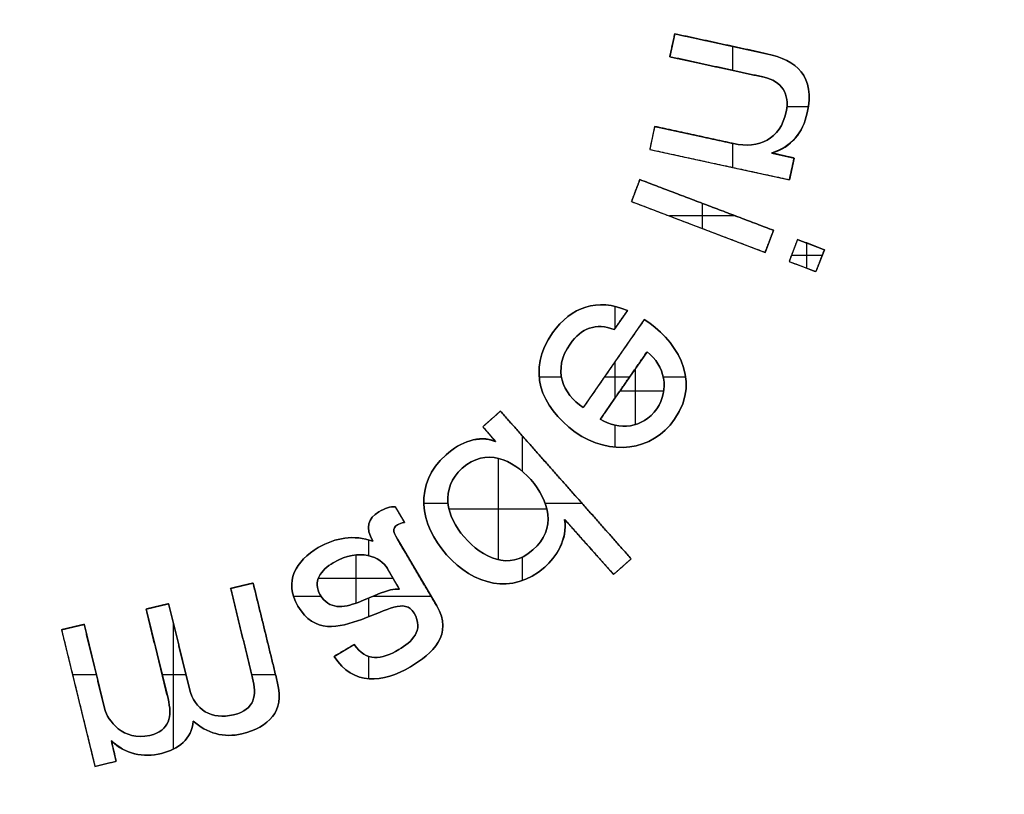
# Model space of a CAD drawing. Header units: millimetres. Extents: x -70 to 70, y -74 to 66.
# Tile 42 of 66: x 0 to 14, y -16 to -6. Entities that reach past the tile are written whole.
import ezdxf

# ---------------------------------------------------------------- set-up
doc = ezdxf.new("R2010")
doc.units = ezdxf.units.MM
doc.header["$MEASUREMENT"] = 0
doc.layers.add('Predefinito', color=7, linetype='Continuous', true_color=0x000000)

msp = doc.modelspace()

# ---------------------------------------------------------------- linework, layer by layer
at = {"layer": 'Predefinito', "color": 9, "true_color": 0xc4c4c4}
for p, q in [((9.089, -5.723, 1.975), (9.02, -6.04, 1.975)), ((9.089, -5.723, 1.975), (10.36, -5.998, 1.975)), ((9.725, -5.86, 2), (9.725, -5.86, 1.95)), ((9.054, -5.881, 2), (9.054, -5.881, 1.95)), ((9.887, -5.896, 1.95), (9.887, -6.229, 1.95)), ((9.02, -6.04, 1.975), (10.328, -6.324, 1.975)), ((9.674, -6.182, 2), (9.674, -6.182, 1.95)), ((10.938, -6.732, 1.95), (10.643, -6.732, 1.95)), ((8.81, -7.005, 1.975), (8.742, -7.323, 1.975)), ((8.81, -7.005, 1.975), (9.902, -7.242, 1.975)), ((8.776, -7.164, 2), (8.776, -7.164, 1.95)), ((9.356, -7.123, 2), (9.356, -7.123, 1.95)), ((8.742, -7.323, 1.975), (10.675, -7.742, 1.975)), ((9.887, -7.238, 1.95), (9.887, -7.571, 1.95)), ((10.433, -7.376, 1.975), (10.74, -7.443, 1.975)), ((10.587, -7.409, 2), (10.587, -7.409, 1.95)), ((10.74, -7.443, 1.975), (10.675, -7.742, 1.975)), ((9.708, -7.533, 2), (9.708, -7.533, 1.95)), ((10.708, -7.592, 2), (10.708, -7.592, 1.95)), ((8.605, -7.741, 1.975), (8.49, -8.045, 1.975)), ((8.605, -7.741, 1.975), (10.455, -8.443, 1.975)), ((8.547, -7.893, 2), (8.547, -7.893, 1.95)), ((8.49, -8.045, 1.975), (10.339, -8.748, 1.975)), ((9.472, -8.418, 1.95), (9.472, -8.07, 1.95)), ((9.53, -8.092, 2), (9.53, -8.092, 1.95)), ((9.93, -8.244, 1.95), (9.014, -8.244, 1.95)), ((9.414, -8.396, 2), (9.414, -8.396, 1.95)), ((10.455, -8.443, 1.975), (10.339, -8.748, 1.975)), ((10.787, -8.57, 1.975), (10.671, -8.874, 1.975)), ((10.787, -8.57, 1.975), (11.159, -8.711, 1.975)), ((10.397, -8.596, 2), (10.397, -8.596, 1.95)), ((10.729, -8.722, 2), (10.729, -8.722, 1.95)), ((10.915, -8.966, 1.95), (10.915, -8.619, 1.95)), ((10.973, -8.64, 2), (10.973, -8.64, 1.95)), ((11.159, -8.711, 1.975), (11.043, -9.015, 1.975)), ((11.128, -8.792, 1.95), (10.702, -8.792, 1.95)), ((10.671, -8.874, 1.975), (11.043, -9.015, 1.975)), ((10.857, -8.944, 2), (10.857, -8.944, 1.95)), ((11.101, -8.863, 2), (11.101, -8.863, 1.95)), ((8.261, -9.496, 1.95), (8.261, -9.799, 1.95)), ((8.432, -9.553, 1.975), (8.248, -9.817, 1.975)), ((8.666, -9.678, 1.975), (7.822, -10.895, 1.975)), ((8.34, -9.685, 2), (8.34, -9.685, 1.95)), ((8.705, -10.125, 1.975), (8.058, -11.058, 1.975)), ((8.244, -10.287, 2), (8.244, -10.287, 1.95)), ((8.261, -10.262, 1.95), (8.261, -10.765, 1.95)), ((7.52, -10.476, 1.95), (7.212, -10.476, 1.95)), ((8.462, -10.476, 1.95), (8.113, -10.476, 1.95)), ((8.54, -10.363, 2), (8.54, -11.133, 2)), ((9.241, -10.476, 1.95), (8.93, -10.476, 1.95)), ((8.381, -10.591, 1.95), (8.381, -10.591, 2)), ((8.936, -10.668, 2), (8.328, -10.668, 2)), ((6.431, -11.162, 1.975), (6.675, -10.946, 1.975)), ((6.675, -10.946, 1.975), (8.485, -12.991, 1.975)), ((6.431, -11.162, 1.975), (6.608, -11.362, 1.975)), ((6.553, -11.054, 2), (6.553, -11.054, 1.95)), ((8.261, -11.139, 1.95), (8.261, -11.444, 1.95)), ((6.52, -11.262, 2), (6.52, -11.262, 1.95)), ((6.976, -11.286, 1.95), (6.976, -11.777, 1.95)), ((6.645, -11.6, 2), (6.645, -13.003, 2)), ((7.58, -11.968, 2), (7.58, -11.968, 1.95)), ((5.951, -12.226, 1.95), (5.616, -12.226, 1.95)), ((7.808, -12.226, 1.95), (7.297, -12.226, 1.95)), ((5.219, -12.269, 1.975), (5.347, -12.486, 1.975)), ((5.283, -12.377, 2), (5.283, -12.377, 1.95)), ((7.319, -12.304, 2), (5.964, -12.304, 2)), ((4.85, -12.535, 1.95), (4.85, -12.579, 1.95)), ((7.567, -12.445, 1.975), (8.241, -13.206, 1.975)), ((4.85, -12.726, 1.95), (4.85, -12.946, 1.95)), ((5.276, -12.763, 1.975), (5.793, -13.64, 1.975)), ((4.676, -12.936, 2), (4.676, -13.604, 2)), ((7.904, -12.825, 2), (7.904, -12.825, 1.95)), ((6.976, -12.967, 1.95), (6.976, -13.294, 1.95)), ((8.241, -13.206, 1.975), (8.485, -12.991, 1.975)), ((5.28, -13.41, 1.975), (5.111, -13.123, 1.975)), ((5.534, -13.202, 2), (5.534, -13.202, 1.95)), ((8.363, -13.099, 2), (8.363, -13.099, 1.95)), ((2.941, -13.401, 1.975), (3.252, -13.325, 1.975)), ((3.252, -13.325, 1.975), (3.591, -14.711, 1.975)), ((5.193, -13.262, 2), (4.155, -13.262, 2)), ((5.195, -13.267, 2), (5.195, -13.267, 1.95)), ((2.941, -13.401, 1.975), (3.244, -14.64, 1.975)), ((3.096, -13.363, 2), (3.096, -13.363, 1.95)), ((1.771, -13.687, 1.975), (2.082, -13.611, 1.975)), ((2.082, -13.611, 1.975), (2.37, -14.788, 1.975)), ((4.193, -13.51, 1.95), (3.811, -13.51, 1.95)), ((4.85, -13.534, 1.95), (4.85, -13.794, 1.95)), ((5.717, -13.51, 1.95), (4.906, -13.51, 1.95)), ((1.771, -13.687, 1.975), (2.074, -14.926, 1.975)), ((1.926, -13.649, 2), (1.926, -13.649, 1.95)), ((0.6, -13.973, 1.975), (0.912, -13.897, 1.975)), ((0.912, -13.897, 1.975), (1.199, -15.074, 1.975)), ((2.143, -13.862, 1.95), (2.143, -15.628, 1.95)), ((0.6, -13.973, 1.975), (1.063, -15.863, 1.975)), ((0.756, -13.935, 2), (0.756, -13.935, 1.95)), ((3.093, -14.021, 2), (3.093, -14.021, 1.95)), ((3.421, -14.018, 2), (3.421, -14.018, 1.95)), ((1.922, -14.307, 2), (1.922, -14.307, 1.95)), ((2.226, -14.199, 2), (2.226, -14.199, 1.95)), ((4.372, -14.341, 1.975), (4.652, -14.175, 1.975)), ((4.512, -14.258, 2), (4.512, -14.258, 1.95)), ((4.85, -14.34, 1.95), (4.85, -14.651, 1.95)), ((1.055, -14.486, 2), (1.055, -14.486, 1.95)), ((1.082, -14.594, 1.95), (0.752, -14.594, 1.95)), ((2.322, -14.594, 1.95), (1.993, -14.594, 1.95)), ((3.562, -14.594, 1.95), (3.233, -14.594, 1.95)), ((0.832, -14.918, 2), (0.832, -14.918, 1.95)), ((1.287, -15.514, 1.975), (1.355, -15.792, 1.975)), ((1.321, -15.652, 2), (1.321, -15.652, 1.95)), ((1.063, -15.863, 1.975), (1.355, -15.792, 1.975)), ((1.209, -15.827, 2), (1.209, -15.827, 1.95))]:
    msp.add_line(p, q, dxfattribs=at)
for centre, radius, end in [((0, -4, 3), 70, 90), ((0, -4, 1), 65, 90), ((0, -4, 1), 25, 90), ((0, -4, 4), 70, 360), ((0, -4, 2), 70, 360), ((0, -4, 2), 25, 0), ((0, -4), 25, 360), ((0, -4), 65, 0), ((0, -4, 2), 65, 0)]:
    msp.add_arc(centre, radius, 270, end, dxfattribs=at)
for points, degree in [([(9.089, -5.723, 2), (9.054, -5.881, 2), (9.02, -6.04, 2)], 2), ([(9.02, -6.04, 1.95), (9.054, -5.881, 1.95), (9.089, -5.723, 1.95)], 2), ([(10.36, -5.998, 2), (9.725, -5.86, 2), (9.089, -5.723, 2)], 2), ([(9.089, -5.723, 1.95), (9.725, -5.86, 1.95), (10.36, -5.998, 1.95)], 2), ([(9.089, -5.723, 2), (9.089, -5.723, 1.975), (9.089, -5.723, 1.95)], 2), ([(9.02, -6.04, 1.95), (9.02, -6.04, 1.975), (9.02, -6.04, 2)], 2), ([(9.02, -6.04, 2), (9.674, -6.182, 2), (10.328, -6.324, 2)], 2), ([(10.328, -6.324, 1.95), (9.674, -6.182, 1.95), (9.02, -6.04, 1.95)], 2), ([(10.36, -5.998, 1.95), (10.775, -6.088, 1.95), (11.033, -6.309, 1.95), (10.922, -6.817, 1.95)], 3), ([(10.36, -5.998, 2), (10.36, -5.998, 1.975), (10.36, -5.998, 1.95)], 2), ([(10.922, -6.817, 2), (11.033, -6.309, 2), (10.775, -6.088, 2), (10.36, -5.998, 2)], 3), ([(10.36, -5.998, 1.975), (10.775, -6.088, 1.975), (11.033, -6.309, 1.975), (10.922, -6.817, 1.975)], 3), ([(10.328, -6.324, 2), (10.564, -6.375, 2), (10.685, -6.558, 2), (10.632, -6.801, 2)], 3), ([(10.632, -6.801, 1.95), (10.685, -6.558, 1.95), (10.564, -6.375, 1.95), (10.328, -6.324, 1.95)], 3), ([(10.328, -6.324, 1.95), (10.328, -6.324, 1.975), (10.328, -6.324, 2)], 2), ([(10.632, -6.801, 1.975), (10.685, -6.558, 1.975), (10.564, -6.375, 1.975), (10.328, -6.324, 1.975)], 3), ([(9.902, -7.242, 1.95), (10.25, -7.317, 1.95), (10.549, -7.186, 1.95), (10.632, -6.801, 1.95)], 3), ([(10.632, -6.801, 2), (10.549, -7.186, 2), (10.25, -7.317, 2), (9.902, -7.242, 2)], 3), ([(9.902, -7.242, 1.975), (10.25, -7.317, 1.975), (10.549, -7.186, 1.975), (10.632, -6.801, 1.975)], 3), ([(10.632, -6.801, 1.95), (10.632, -6.801, 1.975), (10.632, -6.801, 2)], 2), ([(10.632, -6.801, 1.95), (10.632, -6.801, 1.975), (10.632, -6.801, 2)], 2), ([(10.433, -7.373, 2), (10.702, -7.29, 2), (10.862, -7.093, 2), (10.922, -6.817, 2)], 3), ([(10.922, -6.817, 1.95), (10.922, -6.817, 1.975), (10.922, -6.817, 2)], 2), ([(10.922, -6.817, 1.95), (10.922, -6.817, 1.975), (10.922, -6.817, 2)], 2), ([(8.81, -7.005, 2), (8.776, -7.164, 2), (8.742, -7.323, 2)], 2), ([(8.81, -7.005, 1.95), (8.776, -7.164, 1.95), (8.742, -7.323, 1.95)], 2), ([(8.81, -7.005, 2), (8.81, -7.005, 1.975), (8.81, -7.005, 1.95)], 2), ([(9.902, -7.242, 2), (9.356, -7.123, 2), (8.81, -7.005, 2)], 2), ([(8.81, -7.005, 1.95), (9.356, -7.123, 1.95), (9.902, -7.242, 1.95)], 2), ([(8.742, -7.323, 2), (8.742, -7.323, 1.975), (8.742, -7.323, 1.95)], 2), ([(8.742, -7.323, 2), (9.708, -7.533, 2), (10.675, -7.742, 2)], 2), ([(8.742, -7.323, 1.95), (9.708, -7.533, 1.95), (10.675, -7.742, 1.95)], 2), ([(9.902, -7.242, 1.95), (9.902, -7.242, 1.975), (9.902, -7.242, 2)], 2), ([(10.433, -7.373, 2), (10.434, -7.373, 1.975), (10.434, -7.372, 1.95)], 2), ([(10.74, -7.443, 2), (10.587, -7.408, 2), (10.433, -7.373, 2)], 2), ([(10.434, -7.372, 1.95), (10.536, -7.396, 1.95), (10.638, -7.419, 1.95), (10.74, -7.443, 1.95)], 3), ([(10.435, -7.369, 1.95), (10.435, -7.369, 1.975), (10.435, -7.369, 2)], 2), ([(10.675, -7.742, 2), (10.708, -7.592, 2), (10.74, -7.443, 2)], 2), ([(10.74, -7.443, 1.95), (10.708, -7.592, 1.95), (10.675, -7.742, 1.95)], 2), ([(10.74, -7.443, 1.95), (10.74, -7.443, 1.975), (10.74, -7.443, 2)], 2), ([(8.605, -7.741, 2), (8.547, -7.893, 2), (8.49, -8.045, 2)], 2), ([(8.49, -8.045, 1.95), (8.547, -7.893, 1.95), (8.605, -7.741, 1.95)], 2), ([(10.455, -8.443, 2), (9.53, -8.092, 2), (8.605, -7.741, 2)], 2), ([(8.605, -7.741, 2), (8.605, -7.741, 1.975), (8.605, -7.741, 1.95)], 2), ([(8.605, -7.741, 1.95), (9.53, -8.092, 1.95), (10.455, -8.443, 1.95)], 2), ([(10.675, -7.742, 1.95), (10.675, -7.742, 1.975), (10.675, -7.742, 2)], 2), ([(8.49, -8.045, 2), (8.49, -8.045, 1.975), (8.49, -8.045, 1.95)], 2), ([(8.49, -8.045, 2), (9.414, -8.396, 2), (10.339, -8.748, 2)], 2), ([(8.49, -8.045, 1.95), (9.414, -8.396, 1.95), (10.339, -8.748, 1.95)], 2), ([(10.339, -8.748, 2), (10.397, -8.596, 2), (10.455, -8.443, 2)], 2), ([(10.455, -8.443, 1.95), (10.397, -8.596, 1.95), (10.339, -8.748, 1.95)], 2), ([(10.455, -8.443, 1.95), (10.455, -8.443, 1.975), (10.455, -8.443, 2)], 2), ([(10.787, -8.57, 2), (10.729, -8.722, 2), (10.671, -8.874, 2)], 2), ([(10.787, -8.57, 1.95), (10.729, -8.722, 1.95), (10.671, -8.874, 1.95)], 2), ([(10.787, -8.57, 2), (10.787, -8.57, 1.975), (10.787, -8.57, 1.95)], 2), ([(11.159, -8.711, 2), (10.973, -8.64, 2), (10.787, -8.57, 2)], 2), ([(10.787, -8.57, 1.95), (10.973, -8.64, 1.95), (11.159, -8.711, 1.95)], 2), ([(11.043, -9.015, 2), (11.101, -8.863, 2), (11.159, -8.711, 2)], 2), ([(11.159, -8.711, 1.95), (11.101, -8.863, 1.95), (11.043, -9.015, 1.95)], 2), ([(11.159, -8.711, 1.95), (11.159, -8.711, 1.975), (11.159, -8.711, 2)], 2), ([(10.339, -8.748, 1.95), (10.339, -8.748, 1.975), (10.339, -8.748, 2)], 2), ([(10.671, -8.874, 2), (10.671, -8.874, 1.975), (10.671, -8.874, 1.95)], 2), ([(10.671, -8.874, 2), (10.857, -8.944, 2), (11.043, -9.015, 2)], 2), ([(10.671, -8.874, 1.95), (10.857, -8.944, 1.95), (11.043, -9.015, 1.95)], 2), ([(11.043, -9.015, 1.95), (11.043, -9.015, 1.975), (11.043, -9.015, 2)], 2), ([(8.432, -9.553, 2), (8.023, -9.377, 2), (7.65, -9.499, 2), (7.396, -9.864, 2)], 3), ([(7.396, -9.864, 1.95), (7.65, -9.499, 1.95), (8.023, -9.377, 1.95), (8.432, -9.553, 1.95)], 3), ([(7.396, -9.864, 1.975), (7.65, -9.499, 1.975), (8.023, -9.377, 1.975), (8.432, -9.553, 1.975)], 3), ([(8.248, -9.817, 2), (8.34, -9.685, 2), (8.432, -9.553, 2)], 2), ([(8.432, -9.553, 1.95), (8.34, -9.685, 1.95), (8.248, -9.817, 1.95)], 2), ([(8.432, -9.553, 2), (8.432, -9.553, 1.975), (8.432, -9.553, 1.95)], 2), ([(8.248, -9.817, 1.95), (8.005, -9.718, 1.95), (7.791, -9.797, 1.95), (7.639, -10.018, 1.95)], 3), ([(7.639, -10.018, 2), (7.791, -9.797, 2), (8.005, -9.718, 2), (8.248, -9.817, 2)], 3), ([(8.248, -9.817, 1.975), (8.005, -9.718, 1.975), (7.791, -9.797, 1.975), (7.639, -10.018, 1.975)], 3), ([(8.666, -9.678, 2), (8.244, -10.287, 2), (7.822, -10.895, 2)], 2), ([(8.666, -9.678, 1.95), (8.244, -10.287, 1.95), (7.822, -10.895, 1.95)], 2), ([(9.085, -11.059, 2), (9.485, -10.485, 2), (9.07, -9.935, 2), (8.666, -9.678, 2)], 3), ([(8.666, -9.678, 2), (8.666, -9.678, 1.975), (8.666, -9.678, 1.95)], 2), ([(8.666, -9.678, 1.95), (9.07, -9.935, 1.95), (9.485, -10.485, 1.95), (9.085, -11.059, 1.95)], 3), ([(8.666, -9.678, 1.975), (9.07, -9.935, 1.975), (9.485, -10.485, 1.975), (9.085, -11.059, 1.975)], 3), ([(7.396, -9.864, 2), (7.037, -10.382, 2), (7.224, -10.876, 2), (7.71, -11.236, 2)], 3), ([(7.71, -11.236, 1.95), (7.224, -10.876, 1.95), (7.037, -10.382, 1.95), (7.396, -9.864, 1.95)], 3), ([(7.71, -11.236, 1.975), (7.224, -10.876, 1.975), (7.037, -10.382, 1.975), (7.396, -9.864, 1.975)], 3), ([(7.396, -9.864, 2), (7.396, -9.864, 1.975), (7.396, -9.864, 1.95)], 2), ([(7.396, -9.864, 1.95), (7.396, -9.864, 1.975), (7.396, -9.864, 2)], 2), ([(8.248, -9.817, 2), (8.248, -9.817, 1.975), (8.248, -9.817, 1.95)], 2), ([(7.639, -10.018, 1.95), (7.392, -10.373, 1.95), (7.533, -10.707, 1.95), (7.822, -10.895, 1.95)], 3), ([(7.822, -10.895, 2), (7.533, -10.707, 2), (7.392, -10.373, 2), (7.639, -10.018, 2)], 3), ([(7.639, -10.018, 1.975), (7.392, -10.373, 1.975), (7.533, -10.707, 1.975), (7.822, -10.895, 1.975)], 3), ([(7.639, -10.018, 1.95), (7.639, -10.018, 1.975), (7.639, -10.018, 2)], 2), ([(7.639, -10.018, 1.95), (7.639, -10.018, 1.975), (7.639, -10.018, 2)], 2), ([(8.058, -11.058, 2), (8.381, -10.591, 2), (8.705, -10.125, 2)], 2), ([(8.705, -10.125, 1.95), (8.381, -10.591, 1.95), (8.058, -11.058, 1.95)], 2), ([(8.839, -10.912, 1.95), (9.022, -10.648, 1.95), (8.951, -10.314, 1.95), (8.705, -10.125, 1.95)], 3), ([(8.705, -10.125, 2), (8.705, -10.125, 1.975), (8.705, -10.125, 1.95)], 2), ([(8.705, -10.125, 2), (8.951, -10.314, 2), (9.022, -10.648, 2), (8.839, -10.912, 2)], 3), ([(8.705, -10.125, 1.975), (8.951, -10.314, 1.975), (9.022, -10.648, 1.975), (8.839, -10.912, 1.975)], 3), ([(7.822, -10.895, 1.95), (7.822, -10.895, 1.975), (7.822, -10.895, 2)], 2), ([(6.675, -10.946, 2), (6.553, -11.054, 2), (6.431, -11.162, 2)], 2), ([(6.431, -11.162, 1.95), (6.553, -11.054, 1.95), (6.675, -10.946, 1.95)], 2), ([(6.675, -10.946, 1.95), (6.675, -10.946, 1.975), (6.675, -10.946, 2)], 2), ([(8.485, -12.991, 2), (7.58, -11.968, 2), (6.675, -10.946, 2)], 2), ([(6.675, -10.946, 1.95), (7.58, -11.968, 1.95), (8.485, -12.991, 1.95)], 2), ([(8.839, -10.912, 2), (8.645, -11.191, 2), (8.319, -11.212, 2), (8.058, -11.058, 2)], 3), ([(8.058, -11.058, 1.95), (8.319, -11.212, 1.95), (8.645, -11.191, 1.95), (8.839, -10.912, 1.95)], 3), ([(8.839, -10.912, 1.975), (8.645, -11.191, 1.975), (8.319, -11.212, 1.975), (8.058, -11.058, 1.975)], 3), ([(8.839, -10.912, 2), (8.839, -10.912, 1.975), (8.839, -10.912, 1.95)], 2), ([(8.839, -10.912, 1.95), (8.839, -10.912, 1.975), (8.839, -10.912, 2)], 2), ([(6.431, -11.162, 2), (6.431, -11.162, 1.975), (6.431, -11.162, 1.95)], 2), ([(6.431, -11.162, 2), (6.519, -11.263, 2), (6.606, -11.364, 2)], 2), ([(6.431, -11.162, 1.95), (6.489, -11.23, 1.95), (6.547, -11.297, 1.95), (6.605, -11.365, 1.95)], 3), ([(7.71, -11.236, 2), (8.197, -11.575, 2), (8.778, -11.503, 2), (9.085, -11.059, 2)], 3), ([(9.085, -11.059, 1.95), (8.778, -11.503, 1.95), (8.197, -11.575, 1.95), (7.71, -11.236, 1.95)], 3), ([(9.085, -11.059, 1.975), (8.778, -11.503, 1.975), (8.197, -11.575, 1.975), (7.71, -11.236, 1.975)], 3), ([(8.058, -11.058, 1.95), (8.058, -11.058, 1.975), (8.058, -11.058, 2)], 2), ([(8.058, -11.058, 1.95), (8.058, -11.058, 1.975), (8.058, -11.058, 2)], 2), ([(9.085, -11.059, 2), (9.085, -11.059, 1.975), (9.085, -11.059, 1.95)], 2), ([(9.085, -11.059, 1.95), (9.085, -11.059, 1.975), (9.085, -11.059, 2)], 2), ([(9.085, -11.059, 1.95), (9.085, -11.059, 1.975), (9.085, -11.059, 2)], 2), ([(5.922, -11.55, 1.95), (6.126, -11.37, 1.95), (6.38, -11.272, 1.95), (6.605, -11.365, 1.95)], 3), ([(7.71, -11.236, 2), (7.71, -11.236, 1.975), (7.71, -11.236, 1.95)], 2), ([(7.71, -11.236, 1.95), (7.71, -11.236, 1.975), (7.71, -11.236, 2)], 2), ([(7.094, -11.892, 1.95), (6.847, -11.615, 1.95), (6.473, -11.446, 1.95), (6.147, -11.735, 1.95)], 3), ([(7.094, -11.892, 2), (6.847, -11.615, 2), (6.473, -11.446, 2), (6.147, -11.735, 2)], 3), ([(6.147, -11.735, 1.975), (6.473, -11.446, 1.975), (6.847, -11.615, 1.975), (7.094, -11.892, 1.975)], 3), ([(6.602, -11.367, 1.95), (6.602, -11.367, 1.975), (6.602, -11.367, 2)], 2), ([(6.605, -11.365, 1.95), (6.606, -11.364, 1.975), (6.606, -11.364, 2)], 2), ([(5.922, -11.55, 2), (5.467, -11.954, 2), (5.56, -12.515, 2), (5.93, -12.933, 2)], 3), ([(5.93, -12.933, 1.95), (5.56, -12.515, 1.95), (5.467, -11.954, 1.95), (5.922, -11.55, 1.95)], 3), ([(5.93, -12.933, 1.975), (5.56, -12.515, 1.975), (5.467, -11.954, 1.975), (5.922, -11.55, 1.975)], 3), ([(5.922, -11.55, 2), (5.922, -11.55, 1.975), (5.922, -11.55, 1.95)], 2), ([(5.922, -11.55, 1.95), (5.922, -11.55, 1.975), (5.922, -11.55, 2)], 2), ([(6.147, -11.735, 1.95), (5.831, -12.014, 1.95), (5.927, -12.41, 1.95), (6.173, -12.688, 1.95)], 3), ([(6.147, -11.735, 2), (5.831, -12.014, 2), (5.927, -12.41, 2), (6.173, -12.688, 2)], 3), ([(6.173, -12.688, 1.975), (5.927, -12.41, 1.975), (5.831, -12.014, 1.975), (6.147, -11.735, 1.975)], 3), ([(6.147, -11.735, 2), (6.147, -11.735, 1.975), (6.147, -11.735, 1.95)], 2), ([(6.147, -11.735, 1.95), (6.147, -11.735, 1.975), (6.147, -11.735, 2)], 2), ([(7.094, -11.892, 1.95), (7.094, -11.892, 1.975), (7.094, -11.892, 2)], 2), ([(7.124, -12.868, 1.95), (7.459, -12.571, 1.95), (7.352, -12.185, 1.95), (7.094, -11.892, 1.95)], 3), ([(7.124, -12.868, 2), (7.459, -12.571, 2), (7.352, -12.185, 2), (7.094, -11.892, 2)], 3), ([(7.094, -11.892, 1.975), (7.352, -12.185, 1.975), (7.459, -12.571, 1.975), (7.124, -12.868, 1.975)], 3), ([(4.991, -12.341, 2), (4.846, -12.426, 2), (4.8, -12.56, 2), (4.909, -12.745, 2)], 3), ([(4.909, -12.745, 1.95), (4.8, -12.56, 1.95), (4.846, -12.426, 1.95), (4.991, -12.341, 1.95)], 3), ([(4.909, -12.745, 1.975), (4.8, -12.56, 1.975), (4.846, -12.426, 1.975), (4.991, -12.341, 1.975)], 3), ([(5.219, -12.269, 2), (5.152, -12.268, 2), (5.08, -12.288, 2), (4.991, -12.341, 2)], 3), ([(4.991, -12.341, 1.95), (5.08, -12.288, 1.95), (5.152, -12.268, 1.95), (5.219, -12.269, 1.95)], 3), ([(4.991, -12.341, 1.975), (5.08, -12.288, 1.975), (5.152, -12.268, 1.975), (5.219, -12.269, 1.975)], 3), ([(4.991, -12.341, 2), (4.991, -12.341, 1.975), (4.991, -12.341, 1.95)], 2), ([(4.991, -12.341, 1.95), (4.991, -12.341, 1.975), (4.991, -12.341, 2)], 2), ([(5.347, -12.486, 2), (5.283, -12.377, 2), (5.219, -12.269, 2)], 2), ([(5.219, -12.269, 2), (5.219, -12.269, 1.975), (5.219, -12.269, 1.95)], 2), ([(5.219, -12.269, 1.95), (5.283, -12.377, 1.95), (5.347, -12.486, 1.95)], 2), ([(5.219, -12.269, 1.95), (5.219, -12.269, 1.975), (5.219, -12.269, 2)], 2), ([(5.276, -12.763, 2), (5.198, -12.631, 2), (5.163, -12.572, 2), (5.252, -12.52, 2)], 3), ([(5.252, -12.52, 1.95), (5.163, -12.572, 1.95), (5.198, -12.631, 1.95), (5.276, -12.763, 1.95)], 3), ([(5.252, -12.52, 1.975), (5.163, -12.572, 1.975), (5.198, -12.631, 1.975), (5.276, -12.763, 1.975)], 3), ([(5.252, -12.52, 2), (5.275, -12.506, 2), (5.303, -12.494, 2), (5.347, -12.486, 2)], 3), ([(5.347, -12.486, 1.95), (5.303, -12.494, 1.95), (5.275, -12.506, 1.95), (5.252, -12.52, 1.95)], 3), ([(5.347, -12.486, 1.975), (5.303, -12.494, 1.975), (5.275, -12.506, 1.975), (5.252, -12.52, 1.975)], 3), ([(5.252, -12.52, 1.95), (5.252, -12.52, 1.975), (5.252, -12.52, 2)], 2), ([(5.252, -12.52, 1.95), (5.252, -12.52, 1.975), (5.252, -12.52, 2)], 2), ([(5.347, -12.486, 2), (5.347, -12.486, 1.975), (5.347, -12.486, 1.95)], 2), ([(5.347, -12.486, 1.95), (5.347, -12.486, 1.975), (5.347, -12.486, 2)], 2), ([(7.562, -12.449, 1.95), (7.562, -12.449, 1.975), (7.562, -12.449, 2)], 2), ([(7.564, -12.446, 2), (7.564, -12.446, 1.975), (7.564, -12.447, 1.95)], 2), ([(7.564, -12.446, 2), (7.903, -12.826, 2), (8.241, -13.206, 2)], 2), ([(7.564, -12.447, 1.95), (7.79, -12.7, 1.95), (8.016, -12.953, 1.95), (8.241, -13.206, 1.95)], 3), ([(4.909, -12.745, 2), (4.647, -12.655, 2), (4.391, -12.695, 2), (4.154, -12.835, 2)], 3), ([(4.154, -12.835, 1.95), (4.391, -12.695, 1.95), (4.647, -12.655, 1.95), (4.909, -12.745, 1.95)], 3), ([(4.154, -12.835, 1.975), (4.391, -12.695, 1.975), (4.647, -12.655, 1.975), (4.909, -12.745, 1.975)], 3), ([(4.909, -12.745, 2), (4.909, -12.745, 1.975), (4.909, -12.745, 1.95)], 2), ([(4.909, -12.745, 1.95), (4.909, -12.745, 1.975), (4.909, -12.745, 2)], 2), ([(5.793, -13.64, 2), (5.534, -13.202, 2), (5.276, -12.763, 2)], 2), ([(5.276, -12.763, 2), (5.276, -12.763, 1.975), (5.276, -12.763, 1.95)], 2), ([(5.276, -12.763, 1.95), (5.534, -13.202, 1.95), (5.793, -13.64, 1.95)], 2), ([(6.173, -12.688, 1.95), (6.429, -12.977, 1.95), (6.792, -13.162, 1.95), (7.124, -12.868, 1.95)], 3), ([(6.173, -12.688, 2), (6.173, -12.688, 1.975), (6.173, -12.688, 1.95)], 2), ([(6.173, -12.688, 2), (6.429, -12.977, 2), (6.792, -13.162, 2), (7.124, -12.868, 2)], 3), ([(7.124, -12.868, 1.975), (6.792, -13.162, 1.975), (6.429, -12.977, 1.975), (6.173, -12.688, 1.975)], 3), ([(3.872, -13.645, 1.95), (3.672, -13.305, 1.95), (3.844, -13.017, 1.95), (4.154, -12.835, 1.95)], 3), ([(4.154, -12.835, 2), (3.844, -13.017, 2), (3.672, -13.305, 2), (3.872, -13.645, 2)], 3), ([(3.872, -13.645, 1.975), (3.672, -13.305, 1.975), (3.844, -13.017, 1.975), (4.154, -12.835, 1.975)], 3), ([(4.154, -12.835, 2), (4.154, -12.835, 1.975), (4.154, -12.835, 1.95)], 2), ([(4.154, -12.835, 1.95), (4.154, -12.835, 1.975), (4.154, -12.835, 2)], 2), ([(5.111, -13.123, 1.95), (5.019, -12.968, 1.95), (4.731, -12.827, 1.95), (4.362, -13.044, 1.95)], 3), ([(4.362, -13.044, 2), (4.731, -12.827, 2), (5.019, -12.968, 2), (5.111, -13.123, 2)], 3), ([(4.362, -13.044, 1.975), (4.731, -12.827, 1.975), (5.019, -12.968, 1.975), (5.111, -13.123, 1.975)], 3), ([(5.93, -12.933, 2), (6.3, -13.351, 2), (6.835, -13.506, 2), (7.288, -13.105, 2)], 3), ([(7.288, -13.105, 1.95), (6.835, -13.506, 1.95), (6.3, -13.351, 1.95), (5.93, -12.933, 1.95)], 3), ([(5.93, -12.933, 2), (5.93, -12.933, 1.975), (5.93, -12.933, 1.95)], 2), ([(5.93, -12.933, 1.95), (5.93, -12.933, 1.975), (5.93, -12.933, 2)], 2), ([(7.288, -13.105, 1.975), (6.835, -13.506, 1.975), (6.3, -13.351, 1.975), (5.93, -12.933, 1.975)], 3), ([(7.124, -12.868, 2), (7.124, -12.868, 1.975), (7.124, -12.868, 1.95)], 2), ([(7.124, -12.868, 1.95), (7.124, -12.868, 1.975), (7.124, -12.868, 2)], 2), ([(4.362, -13.044, 1.95), (4.191, -13.146, 1.95), (4.072, -13.305, 1.95), (4.181, -13.49, 1.95)], 3), ([(4.362, -13.044, 2), (4.191, -13.146, 2), (4.072, -13.305, 2), (4.181, -13.49, 2)], 3), ([(4.181, -13.49, 1.975), (4.072, -13.305, 1.975), (4.191, -13.146, 1.975), (4.362, -13.044, 1.975)], 3), ([(4.362, -13.044, 1.95), (4.362, -13.044, 1.975), (4.362, -13.044, 2)], 2), ([(4.362, -13.044, 1.95), (4.362, -13.044, 1.975), (4.362, -13.044, 2)], 2), ([(8.241, -13.206, 2), (8.363, -13.099, 2), (8.485, -12.991, 2)], 2), ([(8.241, -13.206, 1.95), (8.363, -13.099, 1.95), (8.485, -12.991, 1.95)], 2), ([(8.485, -12.991, 1.95), (8.485, -12.991, 1.975), (8.485, -12.991, 2)], 2), ([(5.28, -13.41, 2), (5.195, -13.267, 2), (5.111, -13.123, 2)], 2), ([(5.28, -13.41, 1.95), (5.195, -13.267, 1.95), (5.111, -13.123, 1.95)], 2), ([(5.111, -13.123, 2), (5.111, -13.123, 1.975), (5.111, -13.123, 1.95)], 2), ([(7.288, -13.105, 1.95), (7.288, -13.105, 1.975), (7.288, -13.105, 2)], 2), ([(7.288, -13.105, 1.95), (7.288, -13.105, 1.975), (7.288, -13.105, 2)], 2), ([(8.241, -13.206, 2), (8.241, -13.206, 1.975), (8.241, -13.206, 1.95)], 2), ([(3.252, -13.325, 2), (3.096, -13.363, 2), (2.941, -13.401, 2)], 2), ([(2.941, -13.401, 1.95), (3.096, -13.363, 1.95), (3.252, -13.325, 1.95)], 2), ([(3.591, -14.711, 2), (3.421, -14.018, 2), (3.252, -13.325, 2)], 2), ([(3.252, -13.325, 2), (3.252, -13.325, 1.975), (3.252, -13.325, 1.95)], 2), ([(3.252, -13.325, 1.95), (3.421, -14.018, 1.95), (3.591, -14.711, 1.95)], 2), ([(2.941, -13.401, 2), (2.941, -13.401, 1.975), (2.941, -13.401, 1.95)], 2), ([(2.941, -13.401, 2), (3.093, -14.021, 2), (3.244, -14.64, 2)], 2), ([(3.244, -14.64, 1.95), (3.093, -14.021, 1.95), (2.941, -13.401, 1.95)], 2), ([(4.181, -13.49, 1.95), (4.303, -13.697, 1.95), (4.5, -13.67, 1.95), (4.704, -13.594, 1.95)], 3), ([(4.181, -13.49, 2), (4.181, -13.49, 1.975), (4.181, -13.49, 1.95)], 2), ([(4.181, -13.49, 2), (4.303, -13.697, 2), (4.5, -13.67, 2), (4.704, -13.594, 2)], 3), ([(4.181, -13.49, 1.95), (4.181, -13.49, 1.975), (4.181, -13.49, 2)], 2), ([(4.704, -13.594, 1.975), (4.5, -13.67, 1.975), (4.303, -13.697, 1.975), (4.181, -13.49, 1.975)], 3), ([(4.704, -13.594, 1.95), (4.911, -13.516, 1.95), (5.124, -13.395, 1.95), (5.28, -13.41, 1.95)], 3), ([(4.704, -13.594, 2), (4.911, -13.516, 2), (5.124, -13.395, 2), (5.28, -13.41, 2)], 3), ([(5.28, -13.41, 1.975), (5.124, -13.395, 1.975), (4.911, -13.516, 1.975), (4.704, -13.594, 1.975)], 3), ([(5.28, -13.41, 2), (5.28, -13.41, 1.975), (5.28, -13.41, 1.95)], 2), ([(2.082, -13.611, 2), (1.926, -13.649, 2), (1.771, -13.687, 2)], 2), ([(1.771, -13.687, 1.95), (1.926, -13.649, 1.95), (2.082, -13.611, 1.95)], 2), ([(2.37, -14.788, 2), (2.226, -14.199, 2), (2.082, -13.611, 2)], 2), ([(2.082, -13.611, 1.95), (2.226, -14.199, 1.95), (2.37, -14.788, 1.95)], 2), ([(2.082, -13.611, 1.95), (2.082, -13.611, 1.975), (2.082, -13.611, 2)], 2), ([(4.704, -13.594, 2), (4.704, -13.594, 1.975), (4.704, -13.594, 1.95)], 2), ([(4.704, -13.594, 1.95), (4.704, -13.594, 1.975), (4.704, -13.594, 2)], 2), ([(4.759, -13.828, 2), (5.103, -13.705, 2), (5.355, -13.53, 2), (5.479, -13.741, 2)], 3), ([(5.479, -13.741, 1.95), (5.355, -13.53, 1.95), (5.103, -13.705, 1.95), (4.759, -13.828, 1.95)], 3), ([(5.479, -13.741, 1.975), (5.355, -13.53, 1.975), (5.103, -13.705, 1.975), (4.759, -13.828, 1.975)], 3), ([(1.771, -13.687, 2), (1.771, -13.687, 1.975), (1.771, -13.687, 1.95)], 2), ([(1.771, -13.687, 2), (1.922, -14.307, 2), (2.074, -14.926, 2)], 2), ([(2.074, -14.926, 1.95), (1.922, -14.307, 1.95), (1.771, -13.687, 1.95)], 2), ([(3.872, -13.645, 2), (3.872, -13.645, 1.975), (3.872, -13.645, 1.95)], 2), ([(3.872, -13.645, 2), (4.1, -14.031, 2), (4.435, -13.944, 2), (4.759, -13.828, 2)], 3), ([(4.759, -13.828, 1.95), (4.435, -13.944, 1.95), (4.1, -14.031, 1.95), (3.872, -13.645, 1.95)], 3), ([(4.759, -13.828, 1.975), (4.435, -13.944, 1.975), (4.1, -14.031, 1.975), (3.872, -13.645, 1.975)], 3), ([(5.479, -13.741, 2), (5.623, -13.985, 2), (5.446, -14.143, 2), (5.268, -14.247, 2)], 3), ([(5.268, -14.247, 1.95), (5.446, -14.143, 1.95), (5.623, -13.985, 1.95), (5.479, -13.741, 1.95)], 3), ([(5.268, -14.247, 1.975), (5.446, -14.143, 1.975), (5.623, -13.985, 1.975), (5.479, -13.741, 1.975)], 3), ([(5.43, -14.485, 2), (5.736, -14.304, 2), (6.028, -14.039, 2), (5.793, -13.64, 2)], 3), ([(5.793, -13.64, 1.95), (6.028, -14.039, 1.95), (5.736, -14.304, 1.95), (5.43, -14.485, 1.95)], 3), ([(5.793, -13.64, 1.975), (6.028, -14.039, 1.975), (5.736, -14.304, 1.975), (5.43, -14.485, 1.975)], 3), ([(5.479, -13.741, 2), (5.479, -13.741, 1.975), (5.479, -13.741, 1.95)], 2), ([(5.479, -13.741, 1.95), (5.479, -13.741, 1.975), (5.479, -13.741, 2)], 2), ([(5.793, -13.64, 2), (5.793, -13.64, 1.975), (5.793, -13.64, 1.95)], 2), ([(5.793, -13.64, 1.95), (5.793, -13.64, 1.975), (5.793, -13.64, 2)], 2), ([(0.912, -13.897, 2), (0.756, -13.935, 2), (0.6, -13.973, 2)], 2), ([(0.6, -13.973, 1.95), (0.756, -13.935, 1.95), (0.912, -13.897, 1.95)], 2), ([(0.912, -13.897, 1.95), (0.912, -13.897, 1.975), (0.912, -13.897, 2)], 2), ([(1.199, -15.074, 2), (1.055, -14.486, 2), (0.912, -13.897, 2)], 2), ([(0.912, -13.897, 1.95), (1.055, -14.486, 1.95), (1.199, -15.074, 1.95)], 2), ([(4.759, -13.828, 2), (4.759, -13.828, 1.975), (4.759, -13.828, 1.95)], 2), ([(4.759, -13.828, 1.95), (4.759, -13.828, 1.975), (4.759, -13.828, 2)], 2), ([(0.6, -13.973, 2), (0.6, -13.973, 1.975), (0.6, -13.973, 1.95)], 2), ([(0.6, -13.973, 2), (0.832, -14.918, 2), (1.063, -15.863, 2)], 2), ([(0.6, -13.973, 1.95), (0.832, -14.918, 1.95), (1.063, -15.863, 1.95)], 2), ([(4.652, -14.175, 2), (4.512, -14.258, 2), (4.372, -14.341, 2)], 2), ([(4.372, -14.341, 1.95), (4.512, -14.258, 1.95), (4.652, -14.175, 1.95)], 2), ([(5.268, -14.247, 2), (5.03, -14.387, 2), (4.814, -14.418, 2), (4.652, -14.175, 2)], 3), ([(4.652, -14.175, 2), (4.652, -14.175, 1.975), (4.652, -14.175, 1.95)], 2), ([(4.652, -14.175, 1.95), (4.814, -14.418, 1.95), (5.03, -14.387, 1.95), (5.268, -14.247, 1.95)], 3), ([(4.652, -14.175, 1.975), (4.814, -14.418, 1.975), (5.03, -14.387, 1.975), (5.268, -14.247, 1.975)], 3), ([(5.268, -14.247, 2), (5.268, -14.247, 1.975), (5.268, -14.247, 1.95)], 2), ([(5.268, -14.247, 1.95), (5.268, -14.247, 1.975), (5.268, -14.247, 2)], 2), ([(4.372, -14.341, 2), (4.637, -14.753, 2), (5.051, -14.708, 2), (5.43, -14.485, 2)], 3), ([(4.372, -14.341, 2), (4.372, -14.341, 1.975), (4.372, -14.341, 1.95)], 2), ([(5.43, -14.485, 1.95), (5.051, -14.708, 1.95), (4.637, -14.753, 1.95), (4.372, -14.341, 1.95)], 3), ([(5.43, -14.485, 1.975), (5.051, -14.708, 1.975), (4.637, -14.753, 1.975), (4.372, -14.341, 1.975)], 3), ([(5.43, -14.485, 2), (5.43, -14.485, 1.975), (5.43, -14.485, 1.95)], 2), ([(5.43, -14.485, 1.95), (5.43, -14.485, 1.975), (5.43, -14.485, 2)], 2), ([(3.244, -14.64, 2), (3.301, -14.874, 2), (3.284, -15.076, 2), (2.981, -15.15, 2)], 3), ([(2.981, -15.15, 1.95), (3.284, -15.076, 1.95), (3.301, -14.874, 1.95), (3.244, -14.64, 1.95)], 3), ([(2.981, -15.15, 1.975), (3.284, -15.076, 1.975), (3.301, -14.874, 1.975), (3.244, -14.64, 1.975)], 3), ([(3.591, -14.711, 1.95), (3.686, -15.102, 1.95), (3.472, -15.321, 1.95), (3.096, -15.413, 1.95)], 3), ([(3.096, -15.413, 2), (3.472, -15.321, 2), (3.686, -15.102, 2), (3.591, -14.711, 2)], 3), ([(3.591, -14.711, 1.975), (3.686, -15.102, 1.975), (3.472, -15.321, 1.975), (3.096, -15.413, 1.975)], 3), ([(3.244, -14.64, 1.95), (3.244, -14.64, 1.975), (3.244, -14.64, 2)], 2), ([(3.244, -14.64, 1.95), (3.244, -14.64, 1.975), (3.244, -14.64, 2)], 2), ([(3.591, -14.711, 1.95), (3.591, -14.711, 1.975), (3.591, -14.711, 2)], 2), ([(3.591, -14.711, 1.95), (3.591, -14.711, 1.975), (3.591, -14.711, 2)], 2), ([(2.37, -14.788, 1.95), (2.441, -15.081, 1.95), (2.681, -15.223, 1.95), (2.981, -15.15, 1.95)], 3), ([(2.981, -15.15, 2), (2.681, -15.223, 2), (2.441, -15.081, 2), (2.37, -14.788, 2)], 3), ([(2.37, -14.788, 1.95), (2.37, -14.788, 1.975), (2.37, -14.788, 2)], 2), ([(2.37, -14.788, 1.975), (2.441, -15.081, 1.975), (2.681, -15.223, 1.975), (2.981, -15.15, 1.975)], 3), ([(2.37, -14.788, 1.95), (2.37, -14.788, 1.975), (2.37, -14.788, 2)], 2), ([(1.822, -15.434, 1.95), (2.1, -15.366, 1.95), (2.134, -15.171, 1.95), (2.074, -14.926, 1.95)], 3), ([(2.074, -14.926, 2), (2.134, -15.171, 2), (2.1, -15.366, 2), (1.822, -15.434, 2)], 3), ([(1.822, -15.434, 1.975), (2.1, -15.366, 1.975), (2.134, -15.171, 1.975), (2.074, -14.926, 1.975)], 3), ([(2.074, -14.926, 1.95), (2.074, -14.926, 1.975), (2.074, -14.926, 2)], 2), ([(2.074, -14.926, 1.95), (2.074, -14.926, 1.975), (2.074, -14.926, 2)], 2), ([(1.822, -15.434, 2), (1.453, -15.524, 2), (1.234, -15.217, 2), (1.199, -15.074, 2)], 3), ([(1.199, -15.074, 1.95), (1.199, -15.074, 1.975), (1.199, -15.074, 2)], 2), ([(1.199, -15.074, 1.95), (1.234, -15.217, 1.95), (1.453, -15.524, 1.95), (1.822, -15.434, 1.95)], 3), ([(1.199, -15.074, 1.975), (1.234, -15.217, 1.975), (1.453, -15.524, 1.975), (1.822, -15.434, 1.975)], 3), ([(1.199, -15.074, 1.95), (1.199, -15.074, 1.975), (1.199, -15.074, 2)], 2), ([(2.424, -15.236, 1.95), (2.404, -15.485, 1.95), (2.214, -15.628, 1.95), (1.984, -15.685, 1.95)], 3), ([(1.984, -15.685, 2), (2.214, -15.628, 2), (2.404, -15.485, 2), (2.424, -15.236, 2)], 3), ([(2.424, -15.236, 1.975), (2.404, -15.485, 1.975), (2.214, -15.628, 1.975), (1.984, -15.685, 1.975)], 3), ([(3.096, -15.413, 1.95), (2.854, -15.472, 1.95), (2.601, -15.405, 1.95), (2.424, -15.236, 1.95)], 3), ([(2.424, -15.236, 2), (2.424, -15.236, 1.975), (2.424, -15.236, 1.95)], 2), ([(2.424, -15.236, 2), (2.601, -15.405, 2), (2.854, -15.472, 2), (3.096, -15.413, 2)], 3), ([(3.096, -15.413, 1.975), (2.854, -15.472, 1.975), (2.601, -15.405, 1.975), (2.424, -15.236, 1.975)], 3), ([(2.424, -15.236, 1.95), (2.424, -15.236, 1.975), (2.424, -15.236, 2)], 2), ([(2.981, -15.15, 1.95), (2.981, -15.15, 1.975), (2.981, -15.15, 2)], 2), ([(2.981, -15.15, 1.95), (2.981, -15.15, 1.975), (2.981, -15.15, 2)], 2), ([(1.29, -15.512, 2), (1.481, -15.691, 2), (1.724, -15.748, 2), (1.984, -15.685, 2)], 3), ([(1.355, -15.792, 2), (1.323, -15.652, 2), (1.29, -15.512, 2)], 2), ([(1.29, -15.512, 2), (1.29, -15.512, 1.975), (1.291, -15.512, 1.95)], 2), ([(1.291, -15.512, 1.95), (1.312, -15.606, 1.95), (1.334, -15.699, 1.95), (1.355, -15.792, 1.95)], 3), ([(1.294, -15.512, 1.95), (1.294, -15.512, 1.975), (1.294, -15.512, 2)], 2), ([(1.822, -15.434, 1.95), (1.822, -15.434, 1.975), (1.822, -15.434, 2)], 2), ([(1.822, -15.434, 1.95), (1.822, -15.434, 1.975), (1.822, -15.434, 2)], 2), ([(1.822, -15.434, 1.95), (1.822, -15.434, 1.975), (1.822, -15.434, 2)], 2), ([(3.096, -15.413, 1.95), (3.096, -15.413, 1.975), (3.096, -15.413, 2)], 2), ([(3.096, -15.413, 1.95), (3.096, -15.413, 1.975), (3.096, -15.413, 2)], 2), ([(1.063, -15.863, 2), (1.209, -15.827, 2), (1.355, -15.792, 2)], 2), ([(1.063, -15.863, 1.95), (1.209, -15.827, 1.95), (1.355, -15.792, 1.95)], 2), ([(1.355, -15.792, 1.95), (1.355, -15.792, 1.975), (1.355, -15.792, 2)], 2), ([(1.984, -15.685, 2), (1.984, -15.685, 1.975), (1.984, -15.685, 1.95)], 2), ([(1.984, -15.685, 1.95), (1.984, -15.685, 1.975), (1.984, -15.685, 2)], 2), ([(1.063, -15.863, 2), (1.063, -15.863, 1.975), (1.063, -15.863, 1.95)], 2)]:
    msp.add_open_spline(points, degree=degree, dxfattribs=at)
for points, knots in [([(10.922, -6.817, 1.975), (10.862, -7.093, 1.975), (10.703, -7.287, 1.975), (10.434, -7.37, 1.975), (10.433, -7.37, 1.975)], [0.1060398, 0.1060398, 0.1060398, 0.1060398, 0.885839, 0.8873926, 0.8873926, 0.8873926, 0.8873926]), ([(10.922, -6.817, 1.95), (10.862, -7.094, 1.95), (10.703, -7.288, 1.95), (10.434, -7.372, 1.95), (10.434, -7.372, 1.95)], [0, 0, 0, 0, 0.998672, 1, 1, 1, 1]), ([(6.606, -11.364, 2), (6.606, -11.364, 2), (6.38, -11.272, 2), (6.126, -11.369, 2), (5.922, -11.55, 2)], [0, 0, 0, 0, 0.003277, 1, 1, 1, 1]), ([(5.922, -11.55, 1.975), (6.125, -11.37, 1.975), (6.378, -11.274, 1.975), (6.603, -11.367, 1.975), (6.604, -11.368, 1.975)], [0.1114155, 0.1114155, 0.1114155, 0.1114155, 0.8699276, 0.8718032, 0.8718032, 0.8718032, 0.8718032]), ([(7.288, -13.105, 2), (7.441, -12.971, 2), (7.609, -12.72, 2), (7.564, -12.447, 2), (7.564, -12.446, 2)], [0, 0, 0, 0, 0.996716, 1, 1, 1, 1]), ([(7.564, -12.447, 1.95), (7.564, -12.447, 1.95), (7.609, -12.72, 1.95), (7.441, -12.971, 1.95), (7.288, -13.105, 1.95)], [0, 0, 0, 0, 0.001651, 1, 1, 1, 1]), ([(7.561, -12.447, 1.975), (7.561, -12.448, 1.975), (7.607, -12.72, 1.975), (7.44, -12.971, 1.975), (7.288, -13.105, 1.975)], [0.1203668, 0.1203668, 0.1203668, 0.1203668, 0.1221515, 0.8430903, 0.8430903, 0.8430903, 0.8430903]), ([(1.984, -15.685, 1.95), (1.723, -15.749, 1.95), (1.483, -15.691, 1.95), (1.291, -15.513, 1.95), (1.291, -15.512, 1.95)], [0, 0, 0, 0, 0.998257, 1, 1, 1, 1]), ([(1.984, -15.685, 1.975), (1.724, -15.748, 1.975), (1.485, -15.69, 1.975), (1.293, -15.511, 1.975), (1.293, -15.511, 1.975)], [0.1108507, 0.1108507, 0.1108507, 0.1108507, 0.87995, 0.8819621, 0.8819621, 0.8819621, 0.8819621])]:
    msp.add_open_spline(points, degree=3, knots=knots, dxfattribs=at)

doc.saveas('drawing.dxf')
